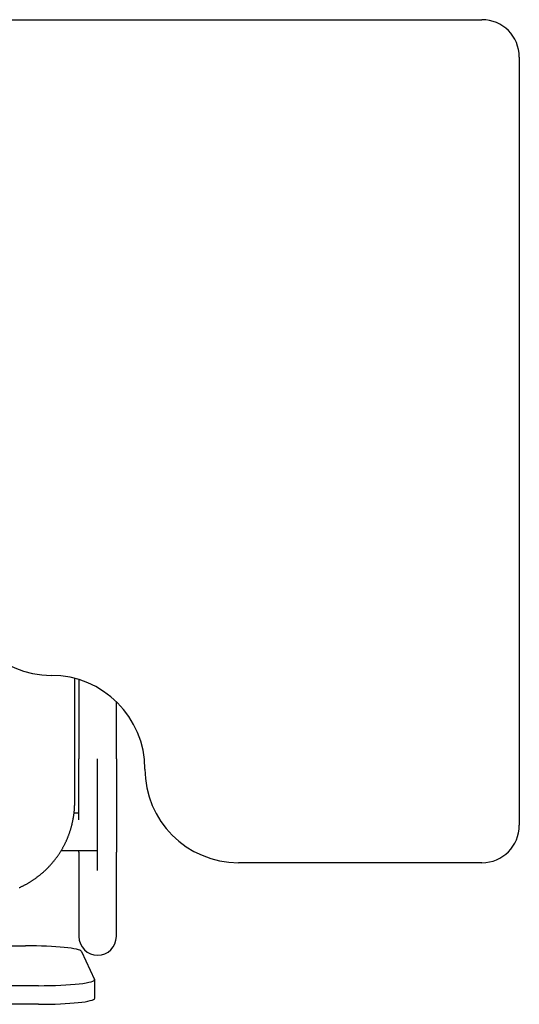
# Model space of a CAD drawing. Header units: metres. Extents: x -1 to 444, y -6 to 31.
# Tile 56 of 76: x 420.263 to 420.53, y 14.223 to 14.748. Entities that reach past the tile are written whole.
import ezdxf

# ---------------------------------------------------------------- set-up
doc = ezdxf.new("R2010")
doc.units = ezdxf.units.M
doc.linetypes.add('CONTINUA', pattern=[0])
doc.layers.add('PA MOBLES', color=7, linetype='CONTINUA', lineweight=25)

msp = doc.modelspace()

# ---------------------------------------------------------------- linework, layer by layer
at = {"layer": 'PA MOBLES', "color": 180, "transparency": 33554687}
for p, q in [((420.25029, 14.74848), (420.51029, 14.74848)), ((420.53029, 14.72848), (420.53029, 14.31848)), ((420.2928, 14.33082), (420.2928, 14.39689)), ((420.29503, 14.39626), (420.29503, 14.35384)), ((420.31503, 14.35384), (420.31503, 14.38444)), ((420.30503, 14.29427), (420.30503, 14.35384)), ((420.29503, 14.32496), (420.29245, 14.32496)), ((420.30503, 14.30496), (420.30503, 14.32496)), ((420.28559, 14.30496), (420.30503, 14.30496)), ((420.29503, 14.30415), (420.29503, 14.25909)), ((420.31503, 14.25909), (420.31503, 14.30415)), ((420.51029, 14.29848), (420.38029, 14.29848)), ((419.87354, 14.25412), (420.26647, 14.25412)), ((420.29643, 14.25108), (420.30343, 14.23618)), ((420.30347, 14.22607), (420.30347, 14.23602)), ((420.27347, 14.23282), (419.86654, 14.23282)), ((420.27347, 14.22288), (419.86654, 14.22288))]:
    msp.add_line(p, q, dxfattribs=at)
for points in [[(420.29503, 14.32128), (420.29503, 14.32132), (420.29503, 14.32135), (420.29503, 14.32139), (420.29503, 14.32142), (420.29503, 14.32146), (420.29503, 14.32149), (420.29503, 14.32153), (420.29503, 14.32156), (420.29503, 14.3216), (420.29503, 14.32164), (420.29503, 14.32167), (420.29503, 14.32171), (420.29503, 14.32174), (420.29503, 14.32178), (420.29503, 14.32181), (420.29503, 14.32185), (420.29503, 14.32188), (420.29503, 14.32192), (420.29503, 14.32196), (420.29503, 14.32199), (420.29503, 14.32203), (420.29503, 14.32206), (420.29503, 14.3221), (420.29503, 14.32213), (420.29503, 14.32217), (420.29503, 14.32221), (420.29503, 14.32224), (420.29503, 14.32228), (420.29503, 14.32231), (420.29503, 14.32235), (420.29503, 14.32279), (420.29503, 14.32324), (420.29503, 14.32369), (420.29503, 14.32415), (420.29503, 14.32461), (420.29503, 14.32507), (420.29503, 14.32554), (420.29503, 14.32601), (420.29503, 14.32648), (420.29503, 14.32696), (420.29503, 14.32744), (420.29503, 14.32792), (420.29503, 14.32841), (420.29503, 14.3289), (420.29503, 14.32939), (420.29503, 14.32989), (420.29503, 14.33038), (420.29503, 14.33089), (420.29503, 14.33139), (420.29503, 14.3319), (420.29503, 14.33241), (420.29503, 14.33293), (420.29503, 14.33344), (420.29503, 14.33396), (420.29503, 14.33448), (420.29503, 14.33501), (420.29503, 14.33554), (420.29503, 14.33607), (420.29503, 14.3366), (420.29503, 14.33714), (420.29503, 14.33767), (420.29503, 14.33821), (420.29503, 14.33875), (420.29503, 14.3393), (420.29503, 14.33984), (420.29503, 14.34039), (420.29503, 14.34093), (420.29503, 14.34148), (420.29503, 14.34203), (420.29503, 14.34259), (420.29503, 14.34314), (420.29503, 14.34369), (420.29503, 14.34425), (420.29503, 14.34481), (420.29503, 14.34537), (420.29503, 14.34592), (420.29503, 14.34649), (420.29503, 14.34705), (420.29503, 14.34761), (420.29503, 14.34817), (420.29503, 14.34874), (420.29503, 14.3493), (420.29503, 14.34987), (420.29503, 14.35043), (420.29503, 14.351), (420.29503, 14.35157), (420.29503, 14.35213), (420.29503, 14.3527), (420.29503, 14.35327), (420.29503, 14.35384)], [(420.31503, 14.35384), (420.31503, 14.35319), (420.31503, 14.35254), (420.31503, 14.35189), (420.31503, 14.35124), (420.31503, 14.35059), (420.31503, 14.34994), (420.31503, 14.3493), (420.31503, 14.34865), (420.31503, 14.34801), (420.31503, 14.34736), (420.31503, 14.34672), (420.31503, 14.34608), (420.31503, 14.34544), (420.31503, 14.3448), (420.31503, 14.34417), (420.31503, 14.34353), (420.31503, 14.3429), (420.31503, 14.34227), (420.31503, 14.34164), (420.31503, 14.34101), (420.31503, 14.34038), (420.31503, 14.33976), (420.31503, 14.33914), (420.31503, 14.33852), (420.31503, 14.3379), (420.31503, 14.33729), (420.31503, 14.33668), (420.31503, 14.33607), (420.31503, 14.33546), (420.31503, 14.33486), (420.31503, 14.33426), (420.31503, 14.33366), (420.31503, 14.33307), (420.31503, 14.33248), (420.31503, 14.33189), (420.31503, 14.33131), (420.31503, 14.33073), (420.31503, 14.33016), (420.31503, 14.32959), (420.31503, 14.32903), (420.31503, 14.32847), (420.31503, 14.32791), (420.31503, 14.32736), (420.31503, 14.32681), (420.31503, 14.32627), (420.31503, 14.32573), (420.31503, 14.3252), (420.31503, 14.32467), (420.31503, 14.32414), (420.31503, 14.32362), (420.31503, 14.32311), (420.31503, 14.3226), (420.31503, 14.3221), (420.31503, 14.3216), (420.31503, 14.3211), (420.31503, 14.32062), (420.31503, 14.32013), (420.31503, 14.31966), (420.31503, 14.31918), (420.31503, 14.31872), (420.31503, 14.31832), (420.31503, 14.31792), (420.31503, 14.31752), (420.31503, 14.31714), (420.31503, 14.31675), (420.31503, 14.31637), (420.31503, 14.316), (420.31503, 14.31563), (420.31503, 14.31527), (420.31503, 14.31491), (420.31503, 14.31456), (420.31503, 14.31421), (420.31503, 14.31387), (420.31503, 14.31353), (420.31503, 14.31319), (420.31503, 14.31287), (420.31503, 14.31254), (420.31503, 14.31223), (420.31503, 14.31192), (420.31503, 14.31161), (420.31503, 14.31131), (420.31503, 14.31101), (420.31503, 14.31072), (420.31503, 14.31044), (420.31503, 14.31016), (420.31503, 14.30988), (420.31503, 14.30962), (420.31503, 14.30935), (420.31503, 14.3091), (420.31503, 14.30885), (420.31503, 14.3086), (420.31503, 14.30836), (420.31503, 14.30813), (420.31503, 14.3079), (420.31503, 14.30768), (420.31503, 14.30747), (420.31503, 14.30726), (420.31503, 14.30705), (420.31503, 14.30686), (420.31503, 14.30666), (420.31503, 14.30648), (420.31503, 14.3063), (420.31503, 14.30613), (420.31503, 14.30596), (420.31503, 14.3058), (420.31503, 14.30565), (420.31503, 14.3055), (420.31503, 14.30536), (420.31503, 14.30522), (420.31503, 14.30509), (420.31503, 14.30497), (420.31503, 14.30485), (420.31503, 14.30474), (420.31503, 14.30464), (420.31503, 14.30454), (420.31503, 14.30445), (420.31503, 14.30436), (420.31503, 14.30428), (420.31503, 14.30421), (420.31503, 14.30415)], [(420.26315, 14.28515), (420.26345, 14.28529), (420.26376, 14.28543), (420.26406, 14.28557), (420.26436, 14.28571), (420.26466, 14.28586), (420.26496, 14.286), (420.26526, 14.28615), (420.26555, 14.2863), (420.26585, 14.28645), (420.26614, 14.28661), (420.26643, 14.28676), (420.26673, 14.28692), (420.26702, 14.28708), (420.26731, 14.28724), (420.2676, 14.28741), (420.26788, 14.28757), (420.26817, 14.28774), (420.26845, 14.28791), (420.26874, 14.28808), (420.26902, 14.28825), (420.2693, 14.28842), (420.26958, 14.2886), (420.26986, 14.28878), (420.27013, 14.28896), (420.27041, 14.28914), (420.27068, 14.28932), (420.27095, 14.2895), (420.27122, 14.28969), (420.27149, 14.28988), (420.27176, 14.29006), (420.27203, 14.29026), (420.27229, 14.29045), (420.27255, 14.29064), (420.27281, 14.29084), (420.27307, 14.29103), (420.27333, 14.29123), (420.27359, 14.29143), (420.27384, 14.29163), (420.2741, 14.29183), (420.27435, 14.29203), (420.2746, 14.29224), (420.27484, 14.29244), (420.27509, 14.29265), (420.27534, 14.29286), (420.27558, 14.29307), (420.27582, 14.29328), (420.27606, 14.29349), (420.2763, 14.2937), (420.27653, 14.29392), (420.27676, 14.29413), (420.277, 14.29435), (420.27723, 14.29456), (420.27746, 14.29478), (420.27768, 14.295), (420.27791, 14.29522), (420.27813, 14.29544), (420.27835, 14.29567), (420.27857, 14.29589), (420.27879, 14.29612), (420.27901, 14.29635), (420.27923, 14.29658), (420.27945, 14.29681), (420.27966, 14.29704), (420.27988, 14.29728), (420.28009, 14.29752), (420.2803, 14.29776), (420.28052, 14.298), (420.28073, 14.29824), (420.28093, 14.29849), (420.28114, 14.29873), (420.28135, 14.29898), (420.28155, 14.29923), (420.28176, 14.29948), (420.28196, 14.29974), (420.28216, 14.29999), (420.28236, 14.30025), (420.28256, 14.30051), (420.28276, 14.30077), (420.28295, 14.30103), (420.28315, 14.30129), (420.28334, 14.30156), (420.28353, 14.30183), (420.28372, 14.30209), (420.28391, 14.30236), (420.2841, 14.30263), (420.28428, 14.30291), (420.28446, 14.30318), (420.28464, 14.30346), (420.28482, 14.30373), (420.285, 14.30401), (420.28518, 14.30429), (420.28535, 14.30457), (420.28553, 14.30485), (420.2857, 14.30514), (420.28587, 14.30542), (420.28603, 14.30571), (420.2862, 14.306), (420.28636, 14.30629), (420.28653, 14.30658), (420.28669, 14.30687), (420.28684, 14.30716), (420.287, 14.30745), (420.28716, 14.30775), (420.28731, 14.30804), (420.28746, 14.30834), (420.28761, 14.30864), (420.28776, 14.30894), (420.2879, 14.30924), (420.28804, 14.30954), (420.28818, 14.30984), (420.28832, 14.31015), (420.28846, 14.31045), (420.2886, 14.31075), (420.28873, 14.31106), (420.28886, 14.31137), (420.28899, 14.31168), (420.28911, 14.31198), (420.28924, 14.31229), (420.28936, 14.3126), (420.28948, 14.31291), (420.2896, 14.31323), (420.28972, 14.31354), (420.28983, 14.31385), (420.28994, 14.31417), (420.29005, 14.31448), (420.29016, 14.3148), (420.29027, 14.31511), (420.29037, 14.31543), (420.29047, 14.31575), (420.29057, 14.31606), (420.29067, 14.31638), (420.29076, 14.3167), (420.29086, 14.31702), (420.29095, 14.31734), (420.29104, 14.31766), (420.29112, 14.31798), (420.29121, 14.3183), (420.29129, 14.31862), (420.29137, 14.31894), (420.29145, 14.31927), (420.29152, 14.31959), (420.29159, 14.31991), (420.29167, 14.32023), (420.29173, 14.32056), (420.2918, 14.32088), (420.29187, 14.3212), (420.29193, 14.32153), (420.29199, 14.32185), (420.29205, 14.32217), (420.2921, 14.3225), (420.29215, 14.32282), (420.29221, 14.32314), (420.29226, 14.32347), (420.2923, 14.32379), (420.29235, 14.32411), (420.29239, 14.32443), (420.29243, 14.32476), (420.29247, 14.32508), (420.2925, 14.3254), (420.29254, 14.32572), (420.29257, 14.32605), (420.2926, 14.32637), (420.29263, 14.32669), (420.29265, 14.32701), (420.29268, 14.32733), (420.2927, 14.32765), (420.29272, 14.32797), (420.29274, 14.32829), (420.29275, 14.32861), (420.29276, 14.32893), (420.29278, 14.32924), (420.29278, 14.32956), (420.29279, 14.32988), (420.2928, 14.33019), (420.2928, 14.33051), (420.2928, 14.33082)], [(420.29503, 14.30415), (420.29503, 14.30417), (420.29503, 14.30418), (420.29503, 14.3042), (420.29503, 14.30423), (420.29503, 14.30425), (420.29503, 14.30427), (420.29503, 14.30429), (420.29503, 14.30431), (420.29503, 14.30434), (420.29503, 14.30436), (420.29503, 14.30439), (420.29503, 14.30441), (420.29503, 14.30444), (420.29503, 14.30446), (420.29503, 14.30449), (420.29503, 14.30452), (420.29503, 14.30454), (420.29503, 14.30457), (420.29503, 14.3046), (420.29503, 14.30463), (420.29503, 14.30466), (420.29503, 14.30469), (420.29503, 14.30472), (420.29503, 14.30476), (420.29503, 14.30479), (420.29503, 14.30482), (420.29503, 14.30485), (420.29503, 14.30489), (420.29503, 14.30492), (420.29503, 14.30496)]]:
    msp.add_lwpolyline(points, dxfattribs=at)
for centre, radius, start, end in [((420.51029, 14.72848), 0.02, 0, 90), ((420.28029, 14.44848), 0.05, 180, 270), ((420.28029, 14.34848), 0.05, 0, 90), ((420.38029, 14.34848), 0.05, 180, 270), ((420.51029, 14.31848), 0.02, 270, 0), ((420.30503, 14.25909), 0.01, 180, 270), ((420.30503, 14.25909), 0.01, 270, 0)]:
    msp.add_arc(centre, radius, start, end, dxfattribs=at)
for centre, start_param, end_param in [((420.26647, 14.25092), 0.049958, 1.570796), ((420.27347, 14.23602), 4.712389, 6.333144), ((420.27347, 14.22607), 4.712389, 6.283185)]:
    msp.add_ellipse(centre, major_axis=(0.03, 0), ratio=0.106466, start_param=start_param, end_param=end_param, dxfattribs=at)

doc.saveas('drawing.dxf')
